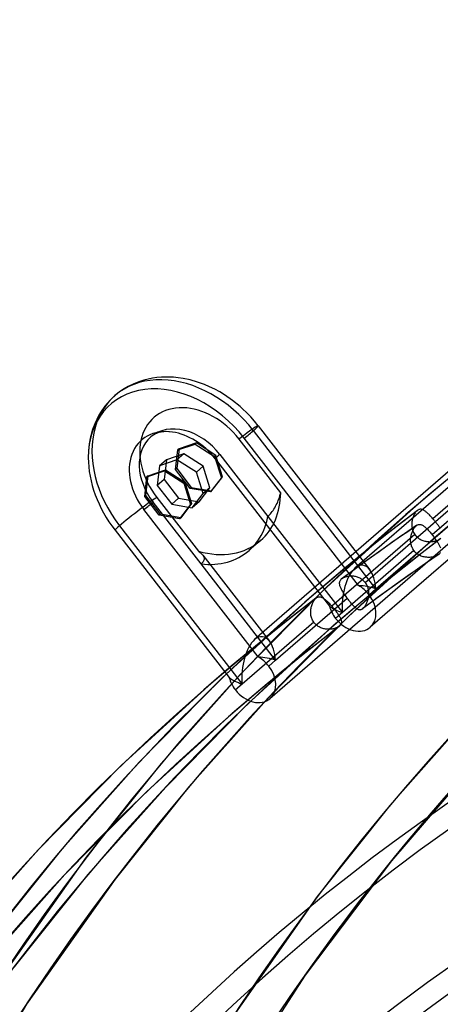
# Model space of a CAD drawing. Header units: millimetres. Extents: x -192 to 186, y -241 to 236.
# Tile 23 of 89: x -119 to -101, y 122 to 165. Entities that reach past the tile are written whole.
import ezdxf

# ---------------------------------------------------------------- set-up
doc = ezdxf.new("R2010")
doc.units = ezdxf.units.MM
doc.layers.add('MAIN-1', color=7, linetype='Continuous')
doc.layers.add('MAIN-2', color=7, linetype='Continuous')

msp = doc.modelspace()

# ---------------------------------------------------------------- linework, layer by layer
at = {"layer": 'MAIN-1'}
for p, q in [((-113.627, 143.932), (-113.527, 144.791)), ((-113.527, 144.791), (-112.771, 145.048)), ((-113.477, 144.834), (-113.527, 144.791)), ((-113.477, 144.834), (-112.721, 145.091)), ((-112.721, 145.091), (-112.771, 145.048)), ((-112.771, 145.048), (-111.928, 144.509)), ((-112.721, 145.091), (-111.878, 144.552)), ((-111.878, 144.552), (-111.928, 144.509)), ((-111.928, 144.509), (-111.632, 143.581)), ((-111.878, 144.552), (-111.582, 143.624)), ((-112.996, 143.118), (-113.627, 143.932)), ((-111.632, 143.581), (-112.108, 142.961)), ((-111.582, 143.624), (-112.058, 143.005)), ((-111.582, 143.624), (-111.632, 143.581)), ((-112.108, 142.961), (-112.996, 143.118)), ((-112.058, 143.005), (-112.108, 142.961)), ((-105.043, 140.351), (-105.044, 140.351)), ((-105.044, 140.351), (-105.044, 140.351)), ((-105.044, 140.351), (-105.044, 140.35)), ((-105.044, 140.35), (-105.044, 140.35)), ((-105.044, 140.35), (-105.044, 140.35)), ((-105.044, 140.35), (-105.044, 140.35))]:
    msp.add_line(p, q, dxfattribs=at)
for centre, major_axis, start_param, end_param in [((-0.5, -0.433), (108.018, -124.728), 0.713724, 3.400514), ((-3.25, -2.815), (-104.417, 120.571), -0.857072, 0)]:
    msp.add_ellipse(centre, major_axis=major_axis, ratio=0.75, start_param=start_param, end_param=end_param, dxfattribs=at)
at = {"layer": 'MAIN-2'}
for p, q in [((-92.756, 150.957), (-104.471, 140.811)), ((-113.288, 149.077), (-113.476, 149.04)), ((-113.097, 149.104), (-113.288, 149.077)), ((-112.901, 149.121), (-113.097, 149.104)), ((-112.8, 149.126), (-112.901, 149.121)), ((-112.591, 149.128), (-112.8, 149.126)), ((-112.38, 149.118), (-112.591, 149.128)), ((-112.165, 149.097), (-112.38, 149.118)), ((-111.948, 149.065), (-112.165, 149.097)), ((-111.647, 149.001), (-111.948, 149.065)), ((-114.349, 148.715), (-114.519, 148.616)), ((-114.098, 148.838), (-114.349, 148.715)), ((-113.834, 148.94), (-114.098, 148.838)), ((-113.658, 148.994), (-113.834, 148.94)), ((-113.476, 149.04), (-113.658, 148.994)), ((-111.333, 148.911), (-111.647, 149.001)), ((-111.02, 148.797), (-111.333, 148.911)), ((-110.798, 148.702), (-111.02, 148.797)), ((-110.579, 148.595), (-110.798, 148.702)), ((-91.427, 148.963), (-103.805, 138.243)), ((-114.921, 148.319), (-115.14, 148.111)), ((-114.681, 148.508), (-114.922, 148.319)), ((-114.519, 148.616), (-114.681, 148.508)), ((-110.362, 148.477), (-110.579, 148.595)), ((-110.148, 148.348), (-110.362, 148.477)), ((-109.804, 148.109), (-110.148, 148.348)), ((-115.359, 147.857), (-115.516, 147.634)), ((-115.253, 147.987), (-115.359, 147.857)), ((-115.14, 148.111), (-115.253, 147.987)), ((-109.474, 147.842), (-109.804, 148.109)), ((-109.362, 147.742), (-109.474, 147.842)), ((-97.124, 147.85), (-108.839, 137.704)), ((-115.62, 147.463), (-115.715, 147.284)), ((-115.516, 147.634), (-115.62, 147.463)), ((-109.181, 147.569), (-109.362, 147.742)), ((-109.008, 147.389), (-109.181, 147.569)), ((-108.843, 147.201), (-109.008, 147.389)), ((-115.799, 147.098), (-115.896, 146.838)), ((-115.715, 147.284), (-115.799, 147.098)), ((-108.685, 147.007), (-108.843, 147.201)), ((-108.685, 147.007), (-103.828, 140.747)), ((-115.984, 146.521), (-116.04, 146.227)), ((-115.974, 146.565), (-115.984, 146.521)), ((-115.896, 146.838), (-115.974, 146.565)), ((-113.303, 146.571), (-113.365, 146.522)), ((-113.267, 146.595), (-113.303, 146.571)), ((-113.229, 146.617), (-113.267, 146.595)), ((-113.162, 146.652), (-113.229, 146.617)), ((-113.11, 146.674), (-113.162, 146.652)), ((-113.054, 146.694), (-113.11, 146.674)), ((-112.992, 146.712), (-113.054, 146.694)), ((-112.903, 146.731), (-112.992, 146.712)), ((-112.805, 146.744), (-112.903, 146.731)), ((-112.788, 146.746), (-112.805, 146.744)), ((-112.674, 146.751), (-112.788, 146.746)), ((-112.549, 146.747), (-112.674, 146.751)), ((-112.419, 146.733), (-112.549, 146.747)), ((-103.558, 139.917), (-108.896, 146.796)), ((-116.04, 146.227), (-116.074, 145.921)), ((-112.18, 145.957), (-111.424, 146.214)), ((-111.374, 146.258), (-112.13, 146.001)), ((-111.374, 146.258), (-111.424, 146.214)), ((-111.424, 146.214), (-110.58, 145.676)), ((-110.53, 145.719), (-111.374, 146.258)), ((-107.705, 144.095), (-109.518, 146.431)), ((-104.317, 140.059), (-109.291, 146.469)), ((-97.468, 146.092), (-101.078, 142.965)), ((-116.074, 145.921), (-116.086, 145.616)), ((-111.924, 145.781), (-112.68, 145.524)), ((-112.28, 145.098), (-112.18, 145.957)), ((-112.13, 146.001), (-112.23, 145.142)), ((-111.924, 145.781), (-112.221, 145.524)), ((-112.13, 146.001), (-112.18, 145.957)), ((-111.08, 145.243), (-111.924, 145.781)), ((-110.53, 145.719), (-110.58, 145.676)), ((-110.58, 145.676), (-110.285, 144.747)), ((-110.235, 144.791), (-110.53, 145.719)), ((-110.352, 145.761), (-108.261, 143.066)), ((-95.795, 145.856), (-108.173, 135.136)), ((-112.977, 145.267), (-113.077, 144.408)), ((-112.68, 145.524), (-112.977, 145.267)), ((-112.221, 145.524), (-112.977, 145.267)), ((-112.68, 145.524), (-112.78, 144.665)), ((-111.378, 144.985), (-112.221, 145.524)), ((-111.08, 145.243), (-111.378, 144.985)), ((-110.785, 144.314), (-111.08, 145.243)), ((-110.552, 145.573), (-105.578, 139.162)), ((-97.502, 145.387), (-101.109, 142.263)), ((-113.577, 143.975), (-113.477, 144.834)), ((-112.23, 145.142), (-112.28, 145.098)), ((-111.648, 144.284), (-112.28, 145.098)), ((-112.23, 145.142), (-111.598, 144.328)), ((-111.082, 144.057), (-111.378, 144.985)), ((-110.711, 144.171), (-110.235, 144.791)), ((-110.235, 144.791), (-110.285, 144.747)), ((-112.78, 144.665), (-113.077, 144.408)), ((-113.077, 144.408), (-112.446, 143.594)), ((-112.78, 144.665), (-112.148, 143.851)), ((-110.285, 144.747), (-110.761, 144.128)), ((-100.512, 144.619), (-101.285, 143.969)), ((-113.577, 143.975), (-113.627, 143.932)), ((-112.946, 143.161), (-113.577, 143.975)), ((-111.598, 144.328), (-111.648, 144.284)), ((-110.761, 144.128), (-111.648, 144.284)), ((-111.598, 144.328), (-110.711, 144.171)), ((-111.558, 143.438), (-111.082, 144.057)), ((-111.261, 143.695), (-110.785, 144.314)), ((-110.785, 144.314), (-111.082, 144.057)), ((-110.711, 144.171), (-110.761, 144.128)), ((-107.761, 143.891), (-107.74, 143.958)), ((-107.74, 143.958), (-107.722, 144.026)), ((-107.722, 144.026), (-107.705, 144.095)), ((-101.285, 143.969), (-102.052, 143.312)), ((-111.173, 140.995), (-113.264, 143.689)), ((-113.099, 143.884), (-111.286, 141.548)), ((-112.148, 143.851), (-112.446, 143.594)), ((-112.446, 143.594), (-111.558, 143.438)), ((-112.148, 143.851), (-111.261, 143.695)), ((-111.261, 143.695), (-111.558, 143.438)), ((-107.963, 143.442), (-107.928, 143.504)), ((-107.928, 143.504), (-107.895, 143.566)), ((-107.895, 143.566), (-107.864, 143.63)), ((-107.864, 143.63), (-107.835, 143.694)), ((-107.835, 143.694), (-107.808, 143.758)), ((-107.808, 143.758), (-107.783, 143.824)), ((-107.783, 143.824), (-107.761, 143.891)), ((-108.685, 136.952), (-113.659, 143.363)), ((-112.946, 143.161), (-112.996, 143.118)), ((-112.058, 143.005), (-112.946, 143.161)), ((-108.261, 143.066), (-108.226, 143.099)), ((-108.261, 143.066), (-105.014, 138.881)), ((-108.226, 143.099), (-108.189, 143.136)), ((-108.189, 143.136), (-108.151, 143.178)), ((-108.151, 143.178), (-108.113, 143.224)), ((-108.113, 143.224), (-108.074, 143.274)), ((-108.074, 143.274), (-108.036, 143.327)), ((-108.036, 143.327), (-107.999, 143.383)), ((-107.999, 143.383), (-107.963, 143.442)), ((-102.052, 143.312), (-105.849, 139.847)), ((-104.021, 140.191), (-100.414, 143.316)), ((-101.751, 143.327), (-102.551, 142.709)), ((-101.925, 143.079), (-101.94, 143.041)), ((-101.909, 143.116), (-101.925, 143.079)), ((-101.891, 143.15), (-101.909, 143.116)), ((-101.873, 143.183), (-101.891, 143.15)), ((-101.853, 143.214), (-101.873, 143.183)), ((-101.833, 143.243), (-101.853, 143.214)), ((-101.812, 143.269), (-101.833, 143.243)), ((-101.79, 143.293), (-101.812, 143.269)), ((-101.768, 143.314), (-101.79, 143.293)), ((-101.765, 143.316), (-101.768, 143.314)), ((-101.762, 143.318), (-101.765, 143.316)), ((-101.759, 143.321), (-101.762, 143.318)), ((-101.756, 143.323), (-101.759, 143.321)), ((-101.754, 143.325), (-101.756, 143.323)), ((-101.751, 143.327), (-101.754, 143.325)), ((-101.728, 143.343), (-101.751, 143.327)), ((-101.705, 143.356), (-101.728, 143.343)), ((-101.682, 143.365), (-101.705, 143.356)), ((-101.658, 143.372), (-101.682, 143.365)), ((-101.635, 143.376), (-101.658, 143.372)), ((-101.611, 143.377), (-101.635, 143.376)), ((-101.588, 143.375), (-101.611, 143.377)), ((-101.564, 143.371), (-101.588, 143.375)), ((-101.54, 143.364), (-101.564, 143.371)), ((-101.516, 143.355), (-101.54, 143.364)), ((-101.492, 143.343), (-101.516, 143.355)), ((-101.467, 143.33), (-101.492, 143.343)), ((-101.442, 143.314), (-101.467, 143.33)), ((-101.417, 143.297), (-101.442, 143.314)), ((-101.391, 143.277), (-101.417, 143.297)), ((-101.364, 143.256), (-101.391, 143.277)), ((-101.337, 143.233), (-101.364, 143.256)), ((-101.31, 143.208), (-101.337, 143.233)), ((-101.282, 143.182), (-101.31, 143.208)), ((-101.254, 143.155), (-101.282, 143.182)), ((-101.225, 143.126), (-101.254, 143.155)), ((-101.196, 143.096), (-101.225, 143.126)), ((-101.167, 143.064), (-101.196, 143.096)), ((-101.137, 143.032), (-101.167, 143.064)), ((-114.72, 142.654), (-109.382, 135.774)), ((-102.551, 142.709), (-103.345, 142.083)), ((-101.774, 142.677), (-102.319, 142.302)), ((-101.997, 142.748), (-101.998, 142.704)), ((-101.998, 142.704), (-101.996, 142.659)), ((-101.995, 142.792), (-101.997, 142.748)), ((-101.996, 142.659), (-101.992, 142.615)), ((-101.99, 142.835), (-101.995, 142.792)), ((-101.984, 142.878), (-101.99, 142.835)), ((-101.975, 142.92), (-101.984, 142.878)), ((-101.965, 142.961), (-101.975, 142.92)), ((-101.953, 143.002), (-101.965, 142.961)), ((-101.94, 143.041), (-101.953, 143.002)), ((-101.845, 142.612), (-101.825, 142.634)), ((-101.825, 142.634), (-101.804, 142.653)), ((-101.804, 142.653), (-101.799, 142.658)), ((-101.799, 142.658), (-101.794, 142.662)), ((-101.794, 142.662), (-101.788, 142.666)), ((-101.788, 142.666), (-101.783, 142.67)), ((-101.783, 142.67), (-101.778, 142.674)), ((-101.778, 142.674), (-101.773, 142.677)), ((-101.773, 142.677), (-101.749, 142.692)), ((-101.749, 142.692), (-101.725, 142.703)), ((-101.725, 142.703), (-101.7, 142.711)), ((-101.7, 142.711), (-101.676, 142.715)), ((-101.676, 142.715), (-101.652, 142.717)), ((-101.652, 142.717), (-101.628, 142.715)), ((-101.628, 142.715), (-101.604, 142.711)), ((-101.604, 142.711), (-101.579, 142.703)), ((-101.579, 142.703), (-101.555, 142.693)), ((-101.555, 142.693), (-101.53, 142.681)), ((-101.53, 142.681), (-101.505, 142.666)), ((-101.505, 142.666), (-101.479, 142.649)), ((-101.479, 142.649), (-101.454, 142.629)), ((-101.454, 142.629), (-101.427, 142.608)), ((-101.108, 142.999), (-101.137, 143.032)), ((-101.078, 142.965), (-101.108, 142.999)), ((-101.053, 142.935), (-101.078, 142.965)), ((-101.027, 142.905), (-101.053, 142.935)), ((-101.002, 142.875), (-101.027, 142.905)), ((-100.269, 142.753), (-101.014, 142.114)), ((-100.977, 142.844), (-101.002, 142.875)), ((-100.952, 142.814), (-100.977, 142.844)), ((-100.929, 142.784), (-100.952, 142.814)), ((-100.905, 142.754), (-100.929, 142.784)), ((-100.883, 142.724), (-100.905, 142.754)), ((-100.861, 142.694), (-100.883, 142.724)), ((-100.839, 142.665), (-100.861, 142.694)), ((-100.819, 142.636), (-100.839, 142.665)), ((-100.799, 142.608), (-100.819, 142.636)), ((-114.92, 142.466), (-109.945, 136.055)), ((-101.868, 142.281), (-105.478, 139.155)), ((-103.558, 139.917), (-100.445, 142.613)), ((-102.319, 142.302), (-102.861, 141.925)), ((-102.036, 142.173), (-102.029, 142.214)), ((-102.029, 142.214), (-102.02, 142.253)), ((-102.02, 142.253), (-102.01, 142.292)), ((-102.01, 142.292), (-101.999, 142.33)), ((-101.999, 142.33), (-101.986, 142.367)), ((-101.992, 142.615), (-101.985, 142.571)), ((-101.986, 142.367), (-101.971, 142.403)), ((-101.985, 142.571), (-101.976, 142.527)), ((-101.976, 142.527), (-101.965, 142.484)), ((-101.971, 142.403), (-101.956, 142.438)), ((-101.965, 142.484), (-101.951, 142.441)), ((-101.956, 142.438), (-101.94, 142.471)), ((-101.951, 142.441), (-101.934, 142.399)), ((-101.94, 142.471), (-101.922, 142.503)), ((-101.934, 142.399), (-101.915, 142.358)), ((-101.922, 142.503), (-101.904, 142.533)), ((-101.915, 142.358), (-101.893, 142.319)), ((-101.904, 142.533), (-101.885, 142.561)), ((-101.893, 142.319), (-101.868, 142.281)), ((-101.885, 142.561), (-101.866, 142.588)), ((-101.868, 142.281), (-101.863, 142.274)), ((-101.866, 142.588), (-101.845, 142.612)), ((-101.863, 142.274), (-101.858, 142.266)), ((-101.858, 142.266), (-101.852, 142.259)), ((-101.852, 142.259), (-101.846, 142.251)), ((-101.846, 142.251), (-101.841, 142.244)), ((-101.841, 142.244), (-101.835, 142.237)), ((-101.835, 142.237), (-101.829, 142.23)), ((-101.829, 142.23), (-101.8, 142.198)), ((-101.427, 142.608), (-101.4, 142.584)), ((-101.4, 142.584), (-101.373, 142.559)), ((-101.373, 142.559), (-101.345, 142.532)), ((-101.345, 142.532), (-101.317, 142.503)), ((-101.317, 142.503), (-101.288, 142.472)), ((-101.288, 142.472), (-101.259, 142.44)), ((-101.259, 142.44), (-101.229, 142.406)), ((-101.229, 142.406), (-101.199, 142.372)), ((-101.199, 142.372), (-101.169, 142.336)), ((-101.169, 142.336), (-101.139, 142.3)), ((-101.139, 142.3), (-101.109, 142.263)), ((-101.109, 142.263), (-101.083, 142.229)), ((-101.083, 142.229), (-101.056, 142.195)), ((-100.781, 142.581), (-100.799, 142.608)), ((-100.763, 142.553), (-100.781, 142.581)), ((-100.747, 142.527), (-100.763, 142.553)), ((-108.584, 142.013), (-109.085, 141.58)), ((-101.014, 142.114), (-104.75, 138.704)), ((-103.345, 142.083), (-104.131, 141.45)), ((-102.861, 141.925), (-103.421, 141.53)), ((-102.047, 142.05), (-102.045, 142.092)), ((-102.047, 142.009), (-102.047, 142.05)), ((-102.045, 141.967), (-102.047, 142.009)), ((-102.045, 142.092), (-102.041, 142.133)), ((-102.04, 141.925), (-102.045, 141.967)), ((-102.041, 142.133), (-102.036, 142.173)), ((-102.034, 141.884), (-102.04, 141.925)), ((-102.025, 141.842), (-102.034, 141.884)), ((-102.015, 141.802), (-102.025, 141.842)), ((-102.001, 141.762), (-102.015, 141.802)), ((-101.8, 142.198), (-101.769, 142.168)), ((-101.769, 142.168), (-101.737, 142.14)), ((-101.737, 142.14), (-101.703, 142.114)), ((-101.703, 142.114), (-101.667, 142.09)), ((-101.667, 142.09), (-101.63, 142.068)), ((-101.63, 142.068), (-101.592, 142.048)), ((-101.592, 142.048), (-101.553, 142.031)), ((-101.553, 142.031), (-101.513, 142.015)), ((-100.753, 142.095), (-101.546, 141.483)), ((-101.513, 142.015), (-101.473, 142.002)), ((-101.473, 142.002), (-101.432, 141.991)), ((-101.432, 141.991), (-101.39, 141.982)), ((-101.39, 141.982), (-101.349, 141.975)), ((-101.349, 141.975), (-101.307, 141.97)), ((-101.307, 141.97), (-101.266, 141.967)), ((-101.266, 141.967), (-101.225, 141.965)), ((-101.225, 141.965), (-101.185, 141.966)), ((-101.185, 141.966), (-101.145, 141.968)), ((-101.145, 141.968), (-101.106, 141.971)), ((-101.106, 141.971), (-101.068, 141.976)), ((-101.068, 141.976), (-101.031, 141.983)), ((-101.056, 142.195), (-101.03, 142.161)), ((-101.031, 141.983), (-100.994, 141.99)), ((-101.03, 142.161), (-101.005, 142.127)), ((-101.005, 142.127), (-100.98, 142.093)), ((-100.994, 141.99), (-100.959, 141.999)), ((-100.98, 142.093), (-100.956, 142.059)), ((-100.959, 141.999), (-100.925, 142.01)), ((-100.956, 142.059), (-100.932, 142.026)), ((-100.932, 142.026), (-100.91, 141.993)), ((-100.925, 142.01), (-100.892, 142.021)), ((-100.91, 141.993), (-100.888, 141.961)), ((-100.892, 142.021), (-100.86, 142.034)), ((-100.888, 141.961), (-100.868, 141.929)), ((-100.868, 141.929), (-100.848, 141.898)), ((-100.86, 142.034), (-100.83, 142.048)), ((-100.848, 141.898), (-100.83, 141.868)), ((-100.83, 142.048), (-100.802, 142.062)), ((-100.83, 141.868), (-100.813, 141.838)), ((-100.813, 141.838), (-100.797, 141.809)), ((-100.802, 142.062), (-100.777, 142.078)), ((-100.797, 141.809), (-100.783, 141.78)), ((-100.783, 141.78), (-100.77, 141.752)), ((-100.777, 142.078), (-100.754, 142.095)), ((-100.754, 142.095), (-100.75, 142.097)), ((-111.286, 141.548), (-111.248, 141.521)), ((-111.248, 141.521), (-111.212, 141.494)), ((-111.212, 141.494), (-111.18, 141.467)), ((-111.18, 141.467), (-111.15, 141.439)), ((-111.15, 141.439), (-111.124, 141.412)), ((-111.124, 141.412), (-111.101, 141.385)), ((-111.101, 141.385), (-111.08, 141.355)), ((-111.101, 141.385), (-108.195, 137.64)), ((-111.08, 141.355), (-111.063, 141.324)), ((-101.902, 141.576), (-105.014, 138.881)), ((-104.131, 141.45), (-104.912, 140.808)), ((-103.421, 141.53), (-103.977, 141.131)), ((-101.546, 141.483), (-102.333, 140.863)), ((-101.986, 141.722), (-102.001, 141.762)), ((-101.968, 141.684), (-101.986, 141.722)), ((-101.948, 141.647), (-101.968, 141.684)), ((-101.926, 141.611), (-101.948, 141.647)), ((-101.902, 141.576), (-101.926, 141.611)), ((-101.9, 141.575), (-101.902, 141.576)), ((-101.899, 141.573), (-101.9, 141.575)), ((-101.898, 141.571), (-101.899, 141.573)), ((-101.896, 141.569), (-101.898, 141.571)), ((-101.895, 141.567), (-101.896, 141.569)), ((-101.893, 141.565), (-101.895, 141.567)), ((-101.892, 141.564), (-101.893, 141.565)), ((-101.864, 141.53), (-101.892, 141.564)), ((-101.834, 141.499), (-101.864, 141.53)), ((-101.802, 141.47), (-101.834, 141.499)), ((-101.768, 141.443), (-101.802, 141.47)), ((-101.733, 141.418), (-101.768, 141.443)), ((-101.697, 141.395), (-101.733, 141.418)), ((-101.659, 141.374), (-101.697, 141.395)), ((-101.62, 141.356), (-101.659, 141.374)), ((-101.58, 141.339), (-101.62, 141.356)), ((-100.843, 141.392), (-101.399, 141.011)), ((-100.927, 141.347), (-100.958, 141.335)), ((-100.897, 141.361), (-100.927, 141.347)), ((-100.87, 141.376), (-100.897, 141.361)), ((-100.844, 141.392), (-100.87, 141.376)), ((-100.838, 141.396), (-100.844, 141.392)), ((-100.832, 141.4), (-100.838, 141.396)), ((-100.827, 141.404), (-100.832, 141.4)), ((-100.821, 141.409), (-100.827, 141.404)), ((-100.816, 141.413), (-100.821, 141.409)), ((-100.81, 141.418), (-100.816, 141.413)), ((-100.791, 141.436), (-100.81, 141.418)), ((-100.775, 141.455), (-100.791, 141.436)), ((-100.761, 141.474), (-100.775, 141.455)), ((-100.77, 141.752), (-100.759, 141.725)), ((-100.749, 141.494), (-100.761, 141.474)), ((-100.759, 141.725), (-100.75, 141.699)), ((-111.139, 141.026), (-111.173, 140.995)), ((-107.926, 136.81), (-111.173, 140.995)), ((-111.11, 141.059), (-111.139, 141.026)), ((-111.085, 141.092), (-111.11, 141.059)), ((-111.065, 141.126), (-111.085, 141.092)), ((-111.051, 141.159), (-111.065, 141.126)), ((-111.063, 141.324), (-111.05, 141.292)), ((-111.043, 141.193), (-111.051, 141.159)), ((-111.05, 141.292), (-111.042, 141.259)), ((-111.04, 141.226), (-111.043, 141.193)), ((-111.042, 141.259), (-111.04, 141.226)), ((-103.977, 141.131), (-104.512, 140.742)), ((-101.399, 141.011), (-101.952, 140.627)), ((-101.54, 141.325), (-101.58, 141.339)), ((-101.499, 141.313), (-101.54, 141.325)), ((-101.458, 141.303), (-101.499, 141.313)), ((-101.416, 141.295), (-101.458, 141.303)), ((-101.374, 141.289), (-101.416, 141.295)), ((-101.333, 141.285), (-101.374, 141.289)), ((-101.292, 141.283), (-101.333, 141.285)), ((-101.252, 141.283), (-101.292, 141.283)), ((-101.212, 141.284), (-101.252, 141.283)), ((-101.173, 141.287), (-101.212, 141.284)), ((-101.135, 141.291), (-101.173, 141.287)), ((-101.097, 141.297), (-101.135, 141.291)), ((-101.061, 141.304), (-101.097, 141.297)), ((-101.026, 141.313), (-101.061, 141.304)), ((-100.991, 141.323), (-101.026, 141.313)), ((-100.958, 141.335), (-100.991, 141.323)), ((-104.912, 140.808), (-105.685, 140.159)), ((-104.512, 140.742), (-105.044, 140.35)), ((-102.333, 140.863), (-103.113, 140.235)), ((-101.952, 140.627), (-102.502, 140.238)), ((-105.685, 140.159), (-106.452, 139.502)), ((-105.151, 140.169), (-105.152, 140.143)), ((-105.152, 140.143), (-105.15, 140.115)), ((-105.148, 140.195), (-105.151, 140.169)), ((-105.15, 140.115), (-105.145, 140.087)), ((-105.142, 140.22), (-105.148, 140.195)), ((-105.145, 140.087), (-105.139, 140.058)), ((-105.133, 140.245), (-105.142, 140.22)), ((-105.121, 140.268), (-105.133, 140.245)), ((-105.105, 140.291), (-105.121, 140.268)), ((-105.087, 140.313), (-105.105, 140.291)), ((-105.065, 140.334), (-105.087, 140.313)), ((-105.062, 140.336), (-105.065, 140.334)), ((-105.058, 140.339), (-105.062, 140.336)), ((-105.055, 140.342), (-105.058, 140.339)), ((-105.051, 140.345), (-105.055, 140.342)), ((-105.048, 140.347), (-105.051, 140.345)), ((-105.044, 140.35), (-105.048, 140.347)), ((-105.019, 140.367), (-105.043, 140.351)), ((-104.992, 140.383), (-105.019, 140.367)), ((-104.964, 140.397), (-104.992, 140.383)), ((-104.933, 140.411), (-104.964, 140.397)), ((-104.901, 140.423), (-104.933, 140.411)), ((-104.867, 140.433), (-104.901, 140.423)), ((-104.832, 140.442), (-104.867, 140.433)), ((-104.796, 140.45), (-104.832, 140.442)), ((-104.759, 140.456), (-104.796, 140.45)), ((-104.721, 140.461), (-104.759, 140.456)), ((-104.682, 140.464), (-104.721, 140.461)), ((-104.642, 140.466), (-104.682, 140.464)), ((-104.603, 140.465), (-104.642, 140.466)), ((-104.563, 140.463), (-104.603, 140.465)), ((-104.522, 140.459), (-104.563, 140.463)), ((-104.482, 140.453), (-104.522, 140.459)), ((-104.442, 140.445), (-104.482, 140.453)), ((-104.402, 140.436), (-104.442, 140.445)), ((-104.363, 140.424), (-104.402, 140.436)), ((-104.324, 140.41), (-104.363, 140.424)), ((-104.285, 140.394), (-104.324, 140.41)), ((-104.248, 140.376), (-104.285, 140.394)), ((-104.211, 140.356), (-104.248, 140.376)), ((-104.176, 140.333), (-104.211, 140.356)), ((-104.142, 140.309), (-104.176, 140.333)), ((-104.109, 140.283), (-104.142, 140.309)), ((-104.078, 140.254), (-104.109, 140.283)), ((-104.049, 140.224), (-104.078, 140.254)), ((-104.021, 140.191), (-104.049, 140.224)), ((-103.995, 140.157), (-104.021, 140.191)), ((-103.972, 140.121), (-103.995, 140.157)), ((-103.951, 140.084), (-103.972, 140.121)), ((-103.932, 140.045), (-103.951, 140.084)), ((-103.113, 140.235), (-103.887, 139.599)), ((-102.502, 140.238), (-103.05, 139.846)), ((-105.849, 139.847), (-109.465, 136.186)), ((-105.139, 140.058), (-105.13, 140.029)), ((-105.13, 140.029), (-105.119, 139.999)), ((-105.119, 139.999), (-105.106, 139.967)), ((-105.106, 139.967), (-105.091, 139.936)), ((-105.091, 139.936), (-105.075, 139.903)), ((-105.075, 139.903), (-105.057, 139.869)), ((-105.057, 139.869), (-105.038, 139.835)), ((-105.038, 139.835), (-105.017, 139.8)), ((-105.017, 139.8), (-104.995, 139.765)), ((-104.995, 139.765), (-104.972, 139.728)), ((-104.972, 139.728), (-104.947, 139.692)), ((-104.947, 139.692), (-104.922, 139.655)), ((-104.922, 139.655), (-104.896, 139.617)), ((-103.915, 140.005), (-103.932, 140.045)), ((-103.901, 139.964), (-103.915, 140.005)), ((-103.889, 139.923), (-103.901, 139.964)), ((-103.879, 139.881), (-103.889, 139.923)), ((-103.872, 139.838), (-103.879, 139.881)), ((-103.867, 139.795), (-103.872, 139.838)), ((-103.868, 139.624), (-103.865, 139.666)), ((-103.864, 139.752), (-103.867, 139.795)), ((-103.865, 139.666), (-103.864, 139.709)), ((-103.864, 139.709), (-103.864, 139.752)), ((-103.855, 139.659), (-103.558, 139.917)), ((-103.05, 139.846), (-103.594, 139.45)), ((-106.452, 139.502), (-110.249, 136.037)), ((-107.926, 136.81), (-104.814, 139.505)), ((-106.151, 139.516), (-106.951, 138.899)), ((-106.353, 139.191), (-106.34, 139.231)), ((-106.34, 139.231), (-106.325, 139.269)), ((-106.325, 139.269), (-106.309, 139.305)), ((-106.309, 139.305), (-106.291, 139.34)), ((-106.291, 139.34), (-106.273, 139.373)), ((-106.273, 139.373), (-106.253, 139.404)), ((-106.253, 139.404), (-106.233, 139.432)), ((-106.233, 139.432), (-106.212, 139.459)), ((-106.212, 139.459), (-106.19, 139.482)), ((-106.19, 139.482), (-106.168, 139.503)), ((-106.168, 139.503), (-106.165, 139.506)), ((-106.165, 139.506), (-106.162, 139.508)), ((-106.162, 139.508), (-106.159, 139.51)), ((-106.159, 139.51), (-106.157, 139.512)), ((-106.157, 139.512), (-106.154, 139.515)), ((-106.154, 139.515), (-106.151, 139.517)), ((-106.151, 139.517), (-106.128, 139.532)), ((-106.128, 139.532), (-106.105, 139.545)), ((-106.105, 139.545), (-106.082, 139.555)), ((-106.082, 139.555), (-106.058, 139.562)), ((-106.058, 139.562), (-106.035, 139.565)), ((-106.035, 139.565), (-106.011, 139.566)), ((-106.011, 139.566), (-105.988, 139.565)), ((-105.988, 139.565), (-105.964, 139.56)), ((-105.964, 139.56), (-105.94, 139.553)), ((-105.94, 139.553), (-105.916, 139.544)), ((-105.916, 139.544), (-105.892, 139.533)), ((-105.892, 139.533), (-105.867, 139.519)), ((-105.867, 139.519), (-105.842, 139.504)), ((-105.842, 139.504), (-105.817, 139.486)), ((-105.817, 139.486), (-105.791, 139.467)), ((-105.791, 139.467), (-105.764, 139.445)), ((-105.764, 139.445), (-105.737, 139.422)), ((-105.737, 139.422), (-105.71, 139.398)), ((-105.71, 139.398), (-105.682, 139.372)), ((-105.682, 139.372), (-105.654, 139.344)), ((-105.654, 139.344), (-105.625, 139.315)), ((-105.625, 139.315), (-105.596, 139.285)), ((-105.596, 139.285), (-105.567, 139.254)), ((-105.567, 139.254), (-105.537, 139.221)), ((-105.537, 139.221), (-105.508, 139.188)), ((-104.896, 139.617), (-104.869, 139.58)), ((-104.869, 139.58), (-104.841, 139.543)), ((-104.841, 139.543), (-104.814, 139.505)), ((-104.814, 139.505), (-104.812, 139.503)), ((-104.812, 139.503), (-104.811, 139.502)), ((-104.811, 139.502), (-104.809, 139.5)), ((-104.809, 139.5), (-104.808, 139.498)), ((-104.808, 139.498), (-104.807, 139.496)), ((-104.807, 139.496), (-104.805, 139.494)), ((-104.805, 139.494), (-104.804, 139.492)), ((-104.804, 139.492), (-104.777, 139.458)), ((-104.777, 139.458), (-104.751, 139.424)), ((-104.751, 139.424), (-104.725, 139.391)), ((-104.725, 139.391), (-104.698, 139.358)), ((-104.698, 139.358), (-104.672, 139.327)), ((-104.672, 139.327), (-104.646, 139.296)), ((-103.887, 139.599), (-104.654, 138.955)), ((-104.646, 139.296), (-104.621, 139.267)), ((-104.621, 139.267), (-104.595, 139.238)), ((-104.595, 139.238), (-104.571, 139.211)), ((-104.571, 139.211), (-104.547, 139.186)), ((-103.594, 139.45), (-104.136, 139.05)), ((-104.017, 139.185), (-103.999, 139.215)), ((-103.999, 139.215), (-103.981, 139.246)), ((-103.981, 139.246), (-103.964, 139.279)), ((-103.964, 139.279), (-103.949, 139.313)), ((-103.949, 139.313), (-103.934, 139.349)), ((-103.934, 139.349), (-103.921, 139.385)), ((-103.921, 139.385), (-103.908, 139.423)), ((-103.908, 139.423), (-103.897, 139.461)), ((-103.897, 139.461), (-103.888, 139.5)), ((-103.888, 139.5), (-103.88, 139.541)), ((-103.88, 139.541), (-103.873, 139.582)), ((-103.873, 139.582), (-103.868, 139.624)), ((-106.951, 138.899), (-107.745, 138.273)), ((-106.398, 138.893), (-106.397, 138.937)), ((-106.396, 138.849), (-106.398, 138.893)), ((-106.397, 138.937), (-106.395, 138.981)), ((-106.392, 138.804), (-106.396, 138.849)), ((-106.395, 138.981), (-106.39, 139.025)), ((-106.385, 138.76), (-106.392, 138.804)), ((-106.39, 139.025), (-106.384, 139.067)), ((-106.384, 139.067), (-106.375, 139.11)), ((-106.375, 139.11), (-106.365, 139.151)), ((-106.365, 139.151), (-106.353, 139.191)), ((-105.508, 139.188), (-105.478, 139.155)), ((-105.478, 139.155), (-105.449, 139.121)), ((-105.449, 139.121), (-105.421, 139.087)), ((-105.421, 139.087), (-105.392, 139.052)), ((-104.654, 138.955), (-105.414, 138.303)), ((-105.392, 139.052), (-105.364, 139.018)), ((-105.364, 139.018), (-105.337, 138.984)), ((-105.337, 138.984), (-105.31, 138.95)), ((-105.014, 138.881), (-105.311, 138.624)), ((-105.31, 138.95), (-105.285, 138.916)), ((-105.285, 138.916), (-105.26, 138.883)), ((-105.26, 138.883), (-105.236, 138.85)), ((-105.236, 138.85), (-105.213, 138.818)), ((-105.213, 138.818), (-105.192, 138.786)), ((-105.192, 138.786), (-105.171, 138.755)), ((-104.547, 139.186), (-104.523, 139.162)), ((-104.523, 139.162), (-104.499, 139.139)), ((-104.499, 139.139), (-104.476, 139.118)), ((-104.476, 139.118), (-104.454, 139.098)), ((-104.454, 139.098), (-104.432, 139.081)), ((-104.432, 139.081), (-104.41, 139.064)), ((-104.41, 139.064), (-104.388, 139.05)), ((-104.388, 139.05), (-104.367, 139.038)), ((-104.367, 139.038), (-104.346, 139.027)), ((-104.346, 139.027), (-104.325, 139.018)), ((-104.325, 139.018), (-104.305, 139.012)), ((-104.305, 139.012), (-104.284, 139.008)), ((-104.284, 139.008), (-104.263, 139.006)), ((-104.263, 139.006), (-104.242, 139.006)), ((-104.242, 139.006), (-104.222, 139.009)), ((-104.222, 139.009), (-104.201, 139.015)), ((-104.201, 139.015), (-104.18, 139.024)), ((-104.18, 139.024), (-104.158, 139.035)), ((-104.158, 139.035), (-104.137, 139.05)), ((-104.137, 139.05), (-104.133, 139.052)), ((-104.133, 139.052), (-104.13, 139.055)), ((-104.13, 139.055), (-104.127, 139.058)), ((-104.127, 139.058), (-104.123, 139.06)), ((-104.123, 139.06), (-104.12, 139.063)), ((-104.12, 139.063), (-104.116, 139.066)), ((-104.116, 139.066), (-104.096, 139.085)), ((-104.096, 139.085), (-104.076, 139.107)), ((-104.076, 139.107), (-104.056, 139.13)), ((-104.056, 139.13), (-104.036, 139.156)), ((-104.036, 139.156), (-104.017, 139.185)), ((-106.268, 138.471), (-109.382, 135.774)), ((-104.75, 138.704), (-108.309, 135.101)), ((-106.376, 138.716), (-106.385, 138.76)), ((-106.365, 138.673), (-106.376, 138.716)), ((-106.351, 138.63), (-106.365, 138.673)), ((-106.334, 138.589), (-106.351, 138.63)), ((-106.315, 138.548), (-106.334, 138.589)), ((-106.293, 138.508), (-106.315, 138.548)), ((-106.268, 138.471), (-106.293, 138.508)), ((-106.263, 138.463), (-106.268, 138.471)), ((-106.258, 138.456), (-106.263, 138.463)), ((-106.252, 138.448), (-106.258, 138.456)), ((-106.246, 138.441), (-106.252, 138.448)), ((-106.241, 138.433), (-106.246, 138.441)), ((-106.235, 138.426), (-106.241, 138.433)), ((-106.229, 138.419), (-106.235, 138.426)), ((-106.2, 138.387), (-106.229, 138.419)), ((-106.169, 138.357), (-106.2, 138.387)), ((-106.137, 138.329), (-106.169, 138.357)), ((-105.171, 138.755), (-105.152, 138.725)), ((-105.152, 138.725), (-105.135, 138.695)), ((-105.135, 138.695), (-105.119, 138.666)), ((-105.119, 138.666), (-105.104, 138.638)), ((-105.104, 138.638), (-105.091, 138.611)), ((-105.085, 138.356), (-105.099, 138.336)), ((-105.091, 138.611), (-105.08, 138.584)), ((-105.074, 138.377), (-105.085, 138.356)), ((-105.08, 138.584), (-105.071, 138.559)), ((-105.065, 138.398), (-105.074, 138.377)), ((-105.071, 138.559), (-105.064, 138.534)), ((-105.059, 138.419), (-105.065, 138.398)), ((-105.064, 138.534), (-105.059, 138.509)), ((-105.059, 138.509), (-105.055, 138.486)), ((-105.056, 138.441), (-105.059, 138.419)), ((-105.054, 138.463), (-105.056, 138.441)), ((-105.055, 138.486), (-105.054, 138.463)), ((-105.414, 138.303), (-109.15, 134.894)), ((-107.745, 138.273), (-108.531, 137.639)), ((-106.103, 138.303), (-106.137, 138.329)), ((-106.067, 138.279), (-106.103, 138.303)), ((-106.03, 138.257), (-106.067, 138.279)), ((-105.992, 138.238), (-106.03, 138.257)), ((-105.953, 138.22), (-105.992, 138.238)), ((-105.913, 138.205), (-105.953, 138.22)), ((-105.153, 138.285), (-105.946, 137.672)), ((-105.873, 138.192), (-105.913, 138.205)), ((-105.832, 138.181), (-105.873, 138.192)), ((-105.79, 138.172), (-105.832, 138.181)), ((-105.749, 138.165), (-105.79, 138.172)), ((-105.707, 138.16), (-105.749, 138.165)), ((-105.666, 138.156), (-105.707, 138.16)), ((-105.625, 138.155), (-105.666, 138.156)), ((-105.585, 138.155), (-105.625, 138.155)), ((-105.545, 138.157), (-105.585, 138.155)), ((-105.506, 138.161), (-105.545, 138.157)), ((-105.468, 138.166), (-105.506, 138.161)), ((-105.431, 138.172), (-105.468, 138.166)), ((-105.394, 138.18), (-105.431, 138.172)), ((-105.359, 138.189), (-105.394, 138.18)), ((-105.325, 138.199), (-105.359, 138.189)), ((-105.292, 138.211), (-105.325, 138.199)), ((-105.26, 138.223), (-105.292, 138.211)), ((-105.23, 138.237), (-105.26, 138.223)), ((-105.202, 138.252), (-105.23, 138.237)), ((-105.177, 138.268), (-105.202, 138.252)), ((-105.154, 138.284), (-105.177, 138.268)), ((-105.15, 138.286), (-105.154, 138.284)), ((-105.147, 138.289), (-105.15, 138.286)), ((-105.145, 138.291), (-105.147, 138.289)), ((-105.142, 138.293), (-105.145, 138.291)), ((-105.139, 138.296), (-105.142, 138.293)), ((-105.136, 138.298), (-105.139, 138.296)), ((-105.116, 138.317), (-105.136, 138.298)), ((-105.099, 138.336), (-105.116, 138.317)), ((-108.531, 137.639), (-109.312, 136.998)), ((-105.946, 137.672), (-106.733, 137.052)), ((-109.312, 136.998), (-110.085, 136.348)), ((-108.223, 136.553), (-107.926, 136.81)), ((-106.733, 137.052), (-107.513, 136.424)), ((-110.085, 136.348), (-110.852, 135.691)), ((-107.513, 136.424), (-108.287, 135.788)), ((-110.249, 136.037), (-113.865, 132.375)), ((-109.465, 136.186), (-112.909, 132.317)), ((-108.287, 135.788), (-109.054, 135.145)), ((-110.852, 135.691), (-114.649, 132.226)), ((-109.382, 135.774), (-109.679, 135.517)), ((-108.309, 135.101), (-111.698, 131.294)), ((-109.054, 135.145), (-109.814, 134.493)), ((-109.814, 134.493), (-113.55, 131.083)), ((-109.15, 134.894), (-112.709, 131.291)), ((-99.63, 134.233), (-102.956, 130.484)), ((-113.865, 132.375), (-117.309, 128.506)), ((-114.649, 132.226), (-118.265, 128.565)), ((-112.909, 132.317), (-116.175, 128.24)), ((-99.274, 132.283), (-102.881, 128.084)), ((-113.55, 131.083), (-117.109, 127.48)), ((-112.709, 131.291), (-116.098, 127.483)), ((-111.698, 131.294), (-114.913, 127.281)), ((-102.956, 130.484), (-106.112, 126.526)), ((-118.265, 128.565), (-121.709, 124.696)), ((-117.309, 128.506), (-120.575, 124.43)), ((-116.175, 128.24), (-120.091, 122.716)), ((-102.881, 128.084), (-106.638, 123.11)), ((-117.109, 127.48), (-120.498, 123.673)), ((-116.098, 127.483), (-119.313, 123.471)), ((-114.913, 127.281), (-118.768, 121.843)), ((-106.112, 126.526), (-109.971, 121.036)), ((-106.638, 123.11), (-110.973, 116.416)), ((-118.768, 121.843), (-122.737, 115.321))]:
    msp.add_line(p, q, dxfattribs=at)
for centre, major_axis, ratio, start_param, end_param in [((0, 0), (-107.363, 123.972), 0.75, -2.427868, 0.713724), ((-2.75, -2.382), (-103.763, 119.815), 0.75, -0.857072, 0.214469), ((-111.808, 144.725), (-3.113, 3.594), 0.75, -1.64247, 1.499123), ((-112.105, 144.468), (-3.009, 3.474), 0.75, -1.64247, 0.713724), ((-111.308, 145.158), (-1.914, 2.21), 0.75, -1.64247, 1.499123), ((12.606, 10.917), (-114.658, 132.395), 0.75, -0.045973, 0.713724), ((-111.808, 144.725), (1.556, -1.797), 0.75, 1.499123, 3.141592), ((-109.624, 146.278), (0.939, 0.729), 0.047367, -0.721459, 1.420598), ((-112.105, 144.468), (1.661, -1.918), 0.75, 2.42779, 4.640715), ((-111.808, 144.725), (1.556, -1.797), 0.75, 3.141592, 4.640715), ((-112.105, 144.468), (1.661, -1.918), 0.75, 1.499123, 2.42779), ((-109.624, 146.278), (0.939, 0.729), 0.047367, -1.245058, -0.721459), ((12.606, 10.917), (113.62, -131.197), 0.75, 3.096265, 3.855317), ((-109.624, 146.278), (0.939, 0.729), 0.047367, 2.420134, 2.943732), ((-112.105, 144.468), (-3.009, 3.474), 0.75, 0.713724, 1.499123), ((17.006, 14.727), (-109.47, 126.405), 0.75, -0.044014, 0.713724), ((-111.308, 145.158), (2.724, -3.145), 0.75, 0.000076, 0.707454), ((-113.992, 143.171), (0.939, 0.729), 0.047367, 0.278076, 2.420134), ((-113.992, 143.171), (0.939, 0.729), 0.047367, -1.245058, -0.721459), ((8.206, 7.106), (-114.658, 132.395), 0.75, -0.045973, 0.713724), ((17.006, 14.727), (108.432, -125.206), 0.75, 3.097518, 3.528218), ((-111.808, 144.725), (-2.724, 3.145), 0.75, 3.141592, 3.678164), ((-113.992, 143.171), (0.939, 0.729), 0.047367, 2.420134, 2.943732), ((3.806, 3.296), (-114.658, 132.395), 0.75, -0.086876, -0.056471), ((8.206, 7.106), (113.62, -131.197), 0.75, 3.095268, 3.855317), ((21.406, 18.538), (-104.281, 120.414), 0.75, -0.04263, 0.713724), ((-111.308, 145.158), (2.724, -3.145), 0.75, -0.850802, 0.000076), ((-111.808, 144.725), (-2.724, 3.145), 0.75, 2.461673, 3.141592), ((3.806, 3.296), (113.62, -131.197), 0.75, 3.054365, 3.085473), ((-104.286, 139.399), (-0.152, -1.541), 0.470085, 2.670619, 3.602411), ((21.406, 18.538), (103.244, -119.216), 0.75, 3.100074, 3.490383), ((-104.286, 139.399), (-0.152, -1.541), 0.470085, -2.680775, -1.181965), ((-104.286, 139.399), (-0.152, -1.541), 0.470085, 1.959628, 2.670619), ((-104.583, 139.142), (-0.778, 0.899), 0.75, -1.64247, -1.118871), ((-104.286, 139.399), (1.508, -0.149), 0.432344, 1.110291, 1.63389), ((-104.583, 139.142), (-0.778, 0.899), 0.75, -3.141514, -1.64247), ((3.806, 3.296), (-114.658, 132.395), 0.75, -0.045973, 0.713724), ((-104.286, 139.399), (1.508, -0.149), 0.432344, -2.554901, -2.031302), ((-104.583, 139.142), (-0.778, 0.899), 0.75, 0.975524, 1.499123), ((-104.583, 139.142), (-0.778, 0.899), 0.75, 1.499123, 3.141672), ((3.806, 3.296), (113.62, -131.197), 0.75, 3.095268, 3.855317), ((-108.654, 136.292), (-0.152, -1.541), 0.470085, -2.680778, -1.181965), ((-108.654, 136.292), (-0.152, -1.541), 0.470085, 2.670619, 3.602407), ((-108.654, 136.292), (-0.152, -1.541), 0.470085, 1.959628, 2.670619), ((-108.951, 136.035), (-0.778, 0.899), 0.75, -1.64247, -1.118871), ((-108.654, 136.292), (1.508, -0.149), 0.432344, 1.110291, 1.63389), ((-108.951, 136.035), (-0.778, 0.899), 0.75, -3.141514, -1.64247), ((-108.654, 136.292), (1.508, -0.149), 0.432344, -2.554901, -2.031302), ((-108.951, 136.035), (-0.778, 0.899), 0.75, 0.975524, 1.499123), ((-108.951, 136.035), (-0.778, 0.899), 0.75, 1.499123, 3.141672), ((21.406, 18.538), (-96.188, 111.068), 0.75, -0.039306, 0.713724)]:
    msp.add_ellipse(centre, major_axis=major_axis, ratio=ratio, start_param=start_param, end_param=end_param, dxfattribs=at)

doc.saveas('drawing.dxf')
